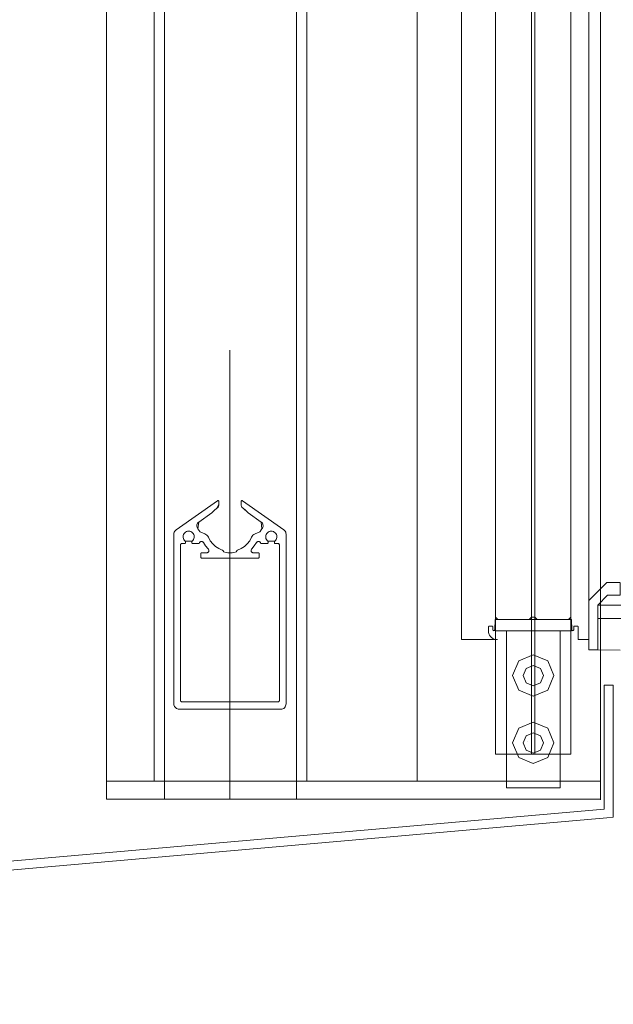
# Model space of a CAD drawing. Header units: metres. Extents: x 69 to 122.5, y -21.4 to -4.6.
# Tile 151 of 250: x 77.201 to 77.333, y -9.477 to -9.257. Entities that reach past the tile are written whole.
import ezdxf

# ---------------------------------------------------------------- set-up
doc = ezdxf.new("R2010")
doc.units = ezdxf.units.M
doc.header["$LTSCALE"] = 0.02
doc.linetypes.add('center-3', pattern=[5.97125, 2.81, -1.405, 0.35125, -1.405])
for name, color, linetype, lineweight in [('030_Sonnenschutzarbeiten-außen', 7, 'Continuous', 5), ('032_Metallarbeiten-Absturzsicherung Glas', 7, 'Continuous', 5), ('032_Metallarbeiten-Fenster', 7, 'Continuous', 5)]:
    doc.layers.add(name, color=color, linetype=linetype, lineweight=lineweight)

msp = doc.modelspace()

# ---------------------------------------------------------------- linework, layer by layer
at = {"layer": '030_Sonnenschutzarbeiten-außen', "color": 8, "linetype": 'center-3', "lineweight": 18, "true_color": 0x808080}
msp.add_line((77.24806, -9.43093), (77.24806, -6.90639), dxfattribs=at)
at = {"layer": '030_Sonnenschutzarbeiten-außen', "color": 8, "lineweight": 18, "true_color": 0x808080}
for p, q in [((77.28976, -6.96614), (77.28976, -9.42693)), ((77.25211, -9.3672), (77.25501, -9.36924)), ((77.22056, -9.42693), (77.33056, -9.42693)), ((77.22056, -9.43093), (77.33056, -9.43093))]:
    msp.add_line(p, q, dxfattribs=at)
at = {"layer": '030_Sonnenschutzarbeiten-außen', "color": 8, "linetype": 'Continuous', "lineweight": 18, "true_color": 0x808080}
for points in [[(77.22056, -6.94114), (77.23346, -6.94114), (77.23346, -9.42693), (77.22056, -9.42693)], [(77.23346, -6.94114), (77.26286, -6.94114), (77.26286, -9.42693), (77.23346, -9.42693)], [(77.26286, -6.94114), (77.33056, -6.94114), (77.33056, -9.42693), (77.26286, -9.42693)], [(77.22056, -9.42693), (77.23346, -9.42693), (77.23346, -9.43093), (77.22056, -9.43093)], [(77.26286, -9.42693), (77.33056, -9.42693), (77.33056, -9.43093), (77.26286, -9.43093)]]:
    msp.add_lwpolyline(points, close=True, dxfattribs=at)
at = {"layer": '030_Sonnenschutzarbeiten-außen', "color": 8, "lineweight": 18, "true_color": 0x808080}
for points in [[(77.22056, -6.94114), (77.22056, -8.04527), (77.22056, -9.43093)], [(77.23116, -9.42693), (77.23116, -7.10102), (77.23116, -6.94114)], [(77.23346, -9.42693), (77.23346, -7.10102), (77.23346, -6.94114)], [(77.26286, -6.94114), (77.26286, -7.10102), (77.26286, -9.42693)], [(77.26516, -6.94114), (77.26516, -7.10102), (77.26516, -9.42693)], [(77.33056, -6.94114), (77.33056, -8.04537), (77.33056, -9.43114)], [(77.251, -9.36618), (77.25159, -9.36665), (77.25211, -9.3672), (77.251, -9.36618), (77.251, -9.36618), (77.25085, -9.36605), (77.25072, -9.3659), (77.25063, -9.36573), (77.25057, -9.36554), (77.25056, -9.36535), (77.25056, -9.36464), (77.25056, -9.36464), (77.25056, -9.36461), (77.25057, -9.36457), (77.25058, -9.36454), (77.25061, -9.36451), (77.25063, -9.36449), (77.25066, -9.36447), (77.2507, -9.36445), (77.25073, -9.36445), (77.25077, -9.36444), (77.25081, -9.36445), (77.25084, -9.36446), (77.25087, -9.36448), (77.26005, -9.37097), (77.26005, -9.37097), (77.26022, -9.37112), (77.26036, -9.3713), (77.26047, -9.3715), (77.26053, -9.37172), (77.26056, -9.37195), (77.26056, -9.40973), (77.26056, -9.40973), (77.26053, -9.40996), (77.26046, -9.41019), (77.26035, -9.41039), (77.2602, -9.41058), (77.26002, -9.41073), (77.25981, -9.41084), (77.25959, -9.4109), (77.25936, -9.41093), (77.23676, -9.41093), (77.23676, -9.41093), (77.23655, -9.41091), (77.23635, -9.41086), (77.23616, -9.41077), (77.23598, -9.41065), (77.23584, -9.4105), (77.23572, -9.41033), (77.23563, -9.41014), (77.23557, -9.40994), (77.23556, -9.40973), (77.23556, -9.37195), (77.23556, -9.37195), (77.23558, -9.37172), (77.23564, -9.3715), (77.23575, -9.3713), (77.23589, -9.37112), (77.23606, -9.37097), (77.24524, -9.36448), (77.24524, -9.36448), (77.24527, -9.36446), (77.24531, -9.36445), (77.24534, -9.36444), (77.24538, -9.36445), (77.24541, -9.36445), (77.24545, -9.36447), (77.24548, -9.36449), (77.2455, -9.36451), (77.24553, -9.36454), (77.24554, -9.36457), (77.24555, -9.36461), (77.24556, -9.36464), (77.24556, -9.36535)], [(77.2411, -9.36924), (77.244, -9.3672), (77.244, -9.3672), (77.24452, -9.36665), (77.24512, -9.36618), (77.24556, -9.36535), (77.24556, -9.36535), (77.24554, -9.36554), (77.24548, -9.36573), (77.24539, -9.3659), (77.24527, -9.36605), (77.24512, -9.36618)], [(77.24133, -9.37133), (77.24115, -9.37101), (77.24093, -9.37072), (77.2411, -9.36924), (77.2411, -9.36924), (77.24096, -9.36936), (77.24084, -9.36951), (77.24076, -9.36967), (77.2407, -9.36985), (77.24068, -9.37003), (77.24069, -9.37022), (77.24074, -9.3704), (77.24082, -9.37057), (77.24093, -9.37072), (77.24133, -9.37133), (77.24133, -9.37133), (77.24135, -9.37136), (77.24137, -9.37139), (77.2414, -9.37141), (77.24143, -9.37142), (77.24247, -9.37187)], [(77.25478, -9.37133), (77.25496, -9.37101), (77.25518, -9.37072), (77.25501, -9.36924), (77.25501, -9.36924), (77.25515, -9.36936), (77.25527, -9.36951), (77.25535, -9.36967), (77.25541, -9.36985), (77.25543, -9.37003), (77.25542, -9.37022), (77.25537, -9.3704), (77.25529, -9.37057), (77.25518, -9.37072), (77.25478, -9.37133), (77.25478, -9.37133), (77.25476, -9.37136), (77.25474, -9.37139), (77.25471, -9.37141), (77.25468, -9.37142), (77.25365, -9.37187)], [(77.23808, -9.37351), (77.23791, -9.37334), (77.23777, -9.37315), (77.23767, -9.37293), (77.23762, -9.3727), (77.23761, -9.37247), (77.23764, -9.37223), (77.23772, -9.37201), (77.23784, -9.3718), (77.23799, -9.37162), (77.23818, -9.37148), (77.23839, -9.37137), (77.23862, -9.3713), (77.23886, -9.37128), (77.23909, -9.3713), (77.23932, -9.37137), (77.23953, -9.37148), (77.23972, -9.37162), (77.23987, -9.3718), (77.23999, -9.37201), (77.24007, -9.37223), (77.2401, -9.37247), (77.24009, -9.3727), (77.24004, -9.37293), (77.23994, -9.37315), (77.2398, -9.37334), (77.23963, -9.37351), (77.23956, -9.37366), (77.23956, -9.37366), (77.23956, -9.37363), (77.23957, -9.37359), (77.23958, -9.37356), (77.23961, -9.37353), (77.23963, -9.37351), (77.23808, -9.37351), (77.23808, -9.37351), (77.23811, -9.37353), (77.23813, -9.37356), (77.23814, -9.37359), (77.23815, -9.37363), (77.23816, -9.37366), (77.23816, -9.37383), (77.23816, -9.37383), (77.23815, -9.37386), (77.23814, -9.3739), (77.23813, -9.37393), (77.23811, -9.37396), (77.23808, -9.37398), (77.23806, -9.374), (77.23802, -9.37402), (77.23799, -9.37402), (77.23796, -9.37403), (77.23731, -9.37403), (77.23731, -9.37403), (77.23726, -9.37403), (77.23722, -9.37404), (77.23718, -9.37406), (77.23714, -9.37409), (77.23711, -9.37412), (77.23709, -9.37415), (77.23707, -9.37419), (77.23706, -9.37423), (77.23706, -9.37428), (77.23706, -9.40903), (77.23706, -9.40903), (77.23706, -9.40907), (77.23707, -9.40911), (77.23709, -9.40915), (77.23711, -9.40919), (77.23714, -9.40922), (77.23718, -9.40924), (77.23722, -9.40926), (77.23726, -9.40927), (77.23731, -9.40928), (77.25881, -9.40928), (77.25881, -9.40928), (77.25885, -9.40927), (77.2589, -9.40926), (77.25894, -9.40924), (77.25898, -9.4092), (77.25901, -9.40917), (77.25904, -9.40912), (77.25905, -9.40908), (77.25906, -9.40903), (77.25906, -9.37428), (77.25906, -9.37428), (77.25905, -9.37423), (77.25904, -9.37418), (77.25901, -9.37414), (77.25898, -9.3741), (77.25894, -9.37407), (77.2589, -9.37405), (77.25885, -9.37403), (77.25881, -9.37403), (77.25816, -9.37403), (77.25816, -9.37403), (77.25812, -9.37402), (77.25808, -9.37401), (77.25804, -9.37399), (77.25801, -9.37397), (77.25799, -9.37394), (77.25797, -9.3739), (77.25796, -9.37387), (77.25796, -9.37383), (77.25796, -9.37366), (77.25796, -9.37366), (77.25796, -9.37363), (77.25797, -9.37359), (77.25798, -9.37356), (77.25801, -9.37353), (77.25803, -9.37351), (77.25648, -9.37351), (77.25648, -9.37351), (77.25651, -9.37353), (77.25653, -9.37356), (77.25654, -9.37359), (77.25655, -9.37363), (77.25656, -9.37366), (77.25648, -9.37351), (77.25648, -9.37351), (77.25631, -9.37334), (77.25617, -9.37315), (77.25607, -9.37293), (77.25602, -9.3727), (77.25601, -9.37247), (77.25604, -9.37223), (77.25612, -9.37201), (77.25624, -9.3718), (77.25639, -9.37162), (77.25658, -9.37148), (77.25679, -9.37137), (77.25702, -9.3713), (77.25726, -9.37128), (77.25749, -9.3713), (77.25772, -9.37137), (77.25793, -9.37148), (77.25812, -9.37162), (77.25827, -9.3718), (77.25839, -9.37201), (77.25847, -9.37223), (77.2585, -9.37247), (77.25849, -9.3727), (77.25844, -9.37293), (77.25834, -9.37315), (77.2582, -9.37334), (77.25803, -9.37351)], [(77.24247, -9.37187), (77.24271, -9.372), (77.24293, -9.37218), (77.24311, -9.3724), (77.24325, -9.37264)], [(77.25286, -9.37264), (77.253, -9.3724), (77.25318, -9.37218), (77.2534, -9.372), (77.25365, -9.37187)], [(77.23956, -9.37366), (77.23956, -9.37383), (77.23956, -9.37383), (77.23956, -9.37387), (77.23957, -9.3739), (77.23959, -9.37394), (77.23961, -9.37397), (77.23964, -9.37399), (77.23968, -9.37401), (77.23972, -9.37402), (77.23976, -9.37403), (77.24105, -9.37403)], [(77.24128, -9.37382), (77.24122, -9.37393), (77.24122, -9.37393), (77.2412, -9.37396), (77.24118, -9.37398), (77.24115, -9.374), (77.24112, -9.37402), (77.24108, -9.37402), (77.24105, -9.37403)], [(77.24128, -9.37382), (77.24134, -9.37374), (77.2414, -9.37367), (77.24148, -9.37362), (77.24157, -9.37358), (77.24167, -9.37356), (77.24177, -9.37356), (77.24186, -9.37358), (77.24195, -9.37361), (77.24203, -9.37367), (77.2421, -9.37373), (77.24216, -9.37381)], [(77.24321, -9.37523), (77.24264, -9.37456), (77.24216, -9.37381)], [(77.24635, -9.37549), (77.24556, -9.37514), (77.24483, -9.37467), (77.2442, -9.37409), (77.24366, -9.3734), (77.24325, -9.37264)], [(77.25286, -9.37264), (77.25245, -9.3734), (77.25192, -9.37409), (77.25128, -9.37467), (77.25055, -9.37514), (77.24976, -9.37549)], [(77.25395, -9.37381), (77.25347, -9.37456), (77.2529, -9.37523)], [(77.25395, -9.37381), (77.25401, -9.37373), (77.25408, -9.37367), (77.25416, -9.37361), (77.25425, -9.37358), (77.25434, -9.37356), (77.25444, -9.37356), (77.25454, -9.37358), (77.25463, -9.37362), (77.25471, -9.37367), (77.25478, -9.37374), (77.25483, -9.37382)], [(77.25506, -9.37403), (77.25503, -9.37402), (77.25499, -9.37402), (77.25496, -9.374), (77.25493, -9.37398), (77.25491, -9.37396), (77.25489, -9.37393), (77.25489, -9.37393), (77.25483, -9.37382)], [(77.25656, -9.37366), (77.25656, -9.37383), (77.25656, -9.37383), (77.25655, -9.37387), (77.25654, -9.3739), (77.25652, -9.37394), (77.2565, -9.37397), (77.25647, -9.37399), (77.25643, -9.37401), (77.25639, -9.37402), (77.25636, -9.37403), (77.25506, -9.37403)], [(77.24285, -9.37608), (77.24176, -9.37608), (77.24176, -9.37608), (77.24172, -9.37608), (77.24168, -9.37609), (77.24164, -9.37611), (77.24161, -9.37614), (77.24159, -9.37617), (77.24157, -9.3762), (77.24156, -9.37624), (77.24156, -9.37628), (77.24156, -9.37708), (77.24156, -9.37708), (77.24156, -9.37712), (77.24157, -9.37715), (77.24159, -9.37719), (77.24161, -9.37722), (77.24164, -9.37724), (77.24168, -9.37726), (77.24172, -9.37727), (77.24176, -9.37728), (77.25436, -9.37728), (77.25436, -9.37728), (77.25439, -9.37727), (77.25443, -9.37726), (77.25447, -9.37724), (77.2545, -9.37722), (77.25452, -9.37719), (77.25454, -9.37715), (77.25455, -9.37712), (77.25456, -9.37708), (77.25456, -9.37628), (77.25456, -9.37628), (77.25455, -9.37624), (77.25454, -9.3762), (77.25452, -9.37617), (77.2545, -9.37614), (77.25447, -9.37611), (77.25443, -9.37609), (77.25439, -9.37608), (77.25436, -9.37608), (77.25326, -9.37608)], [(77.24321, -9.37523), (77.24327, -9.37531), (77.24332, -9.37539), (77.24335, -9.37549), (77.24335, -9.37558), (77.24334, -9.37568), (77.24331, -9.37577), (77.24327, -9.37586), (77.24321, -9.37593), (77.24313, -9.37599), (77.24304, -9.37604), (77.24295, -9.37607), (77.24285, -9.37608)], [(77.24635, -9.37549), (77.24642, -9.37552), (77.24648, -9.37556), (77.24653, -9.37562), (77.24657, -9.37568), (77.2466, -9.37574), (77.24662, -9.37582), (77.24662, -9.37589)], [(77.24949, -9.37589), (77.24854, -9.37606), (77.24757, -9.37606), (77.24662, -9.37589)], [(77.24949, -9.37589), (77.2495, -9.37582), (77.24951, -9.37574), (77.24954, -9.37568), (77.24958, -9.37562), (77.24963, -9.37556), (77.24969, -9.37552), (77.24976, -9.37549)], [(77.25326, -9.37608), (77.25316, -9.37607), (77.25307, -9.37604), (77.25298, -9.37599), (77.25291, -9.37593), (77.25284, -9.37586), (77.2528, -9.37577), (77.25277, -9.37568), (77.25276, -9.37558), (77.25277, -9.37549), (77.25279, -9.37539), (77.25284, -9.37531), (77.2529, -9.37523)]]:
    msp.add_lwpolyline(points, dxfattribs=at)
at = {"layer": '032_Metallarbeiten-Absturzsicherung Glas'}
for p, q in [((77.30724, -9.39093), (77.30724, -9.36205)), ((77.30724, -9.39043), (77.30724, -9.36205)), ((77.31524, -9.39043), (77.31524, -9.36205)), ((77.316, -9.39043), (77.316, -9.36205)), ((77.324, -9.36205), (77.324, -9.39093)), ((77.324, -9.36205), (77.324, -9.39043)), ((77.30774, -9.39093), (77.30724, -9.39043)), ((77.31474, -9.39093), (77.30774, -9.39093)), ((77.31474, -9.39093), (77.31524, -9.39043)), ((77.31524, -9.39043), (77.316, -9.39043)), ((77.3165, -9.39093), (77.316, -9.39043)), ((77.3235, -9.39093), (77.3165, -9.39093)), ((77.3235, -9.39093), (77.324, -9.39043))]:
    msp.add_line(p, q, dxfattribs=at)
at = {"layer": '032_Metallarbeiten-Absturzsicherung Glas', "color": 250, "linetype": 'Continuous', "lineweight": 9, "true_color": 0x444444}
for points in [[(77.30724, -9.0366), (77.30724, -9.39093), (77.30712, -9.39093), (77.30702, -9.39323), (77.30702, -9.39323), (77.30702, -9.39326), (77.30701, -9.3933), (77.30699, -9.39333), (77.30697, -9.39336), (77.30695, -9.39338), (77.30692, -9.3934), (77.30692, -9.3934), (77.30689, -9.39342), (77.30685, -9.39342), (77.30682, -9.39343), (77.30679, -9.39342), (77.30675, -9.39342), (77.30672, -9.3934), (77.30672, -9.3934), (77.30669, -9.39338), (77.30667, -9.39336), (77.30665, -9.39333), (77.30663, -9.3933), (77.30662, -9.39326), (77.30662, -9.39323), (77.30662, -9.39263), (77.30662, -9.39263), (77.30662, -9.39259), (77.3066, -9.39255), (77.30659, -9.39252), (77.30656, -9.39249), (77.30653, -9.39246), (77.3065, -9.39244), (77.30646, -9.39243), (77.30642, -9.39243), (77.30582, -9.39243), (77.30582, -9.39243), (77.30579, -9.39243), (77.30575, -9.39244), (77.30572, -9.39245), (77.30569, -9.39247), (77.30567, -9.3925), (77.30565, -9.39253), (77.30563, -9.39256), (77.30562, -9.39259), (77.30562, -9.39263), (77.30562, -9.39343), (77.30562, -9.39343), (77.30565, -9.39377), (77.30574, -9.39411), (77.30589, -9.39443), (77.30609, -9.39471), (77.30633, -9.39496), (77.30662, -9.39516), (77.30694, -9.39531), (77.30727, -9.3954), (77.30762, -9.39543), (77.2996, -9.39543), (77.2996, -8.97822)], [(77.328, -9.0366), (77.328, -9.39543), (77.32562, -9.39543), (77.32562, -9.39263), (77.32562, -9.39263), (77.32562, -9.39259), (77.3256, -9.39255), (77.32559, -9.39252), (77.32556, -9.39249), (77.32553, -9.39246), (77.3255, -9.39244), (77.32546, -9.39243), (77.32542, -9.39243), (77.32482, -9.39243), (77.32482, -9.39243), (77.32479, -9.39243), (77.32475, -9.39244), (77.32472, -9.39245), (77.32469, -9.39247), (77.32467, -9.3925), (77.32465, -9.39253), (77.32463, -9.39256), (77.32462, -9.39259), (77.32462, -9.39263), (77.32462, -9.39323), (77.32462, -9.39323), (77.32462, -9.39326), (77.32461, -9.3933), (77.32459, -9.39333), (77.32457, -9.39336), (77.32455, -9.39338), (77.32452, -9.3934), (77.32449, -9.39342), (77.32445, -9.39342), (77.32442, -9.39343), (77.32442, -9.39343), (77.32438, -9.39342), (77.32434, -9.39341), (77.32431, -9.39339), (77.32428, -9.39337), (77.32425, -9.39334), (77.32424, -9.3933), (77.32422, -9.39327), (77.32422, -9.39323), (77.32412, -9.39093), (77.324, -9.39093), (77.324, -8.98122)]]:
    msp.add_lwpolyline(points, dxfattribs=at)
at = {"layer": '032_Metallarbeiten-Absturzsicherung Glas', "color": 8, "linetype": 'Continuous', "lineweight": 13, "true_color": 0x777777}
for points in [[(77.30724, -9.42093), (77.30724, -8.98272), (77.324, -8.98272), (77.324, -9.42093)], [(77.31524, -8.98272), (77.31524, -9.42093), (77.30724, -9.42093), (77.30724, -8.98272)], [(77.324, -8.98272), (77.324, -9.42093), (77.316, -9.42093), (77.316, -8.98272)]]:
    msp.add_lwpolyline(points, close=True, dxfattribs=at)
at = {"layer": '032_Metallarbeiten-Absturzsicherung Glas'}
for points in [[(77.30712, -9.39343), (77.32412, -9.39343), (77.32412, -9.39093), (77.30712, -9.39093)], [(77.30962, -9.42843), (77.32162, -9.42843), (77.32162, -9.39343), (77.30962, -9.39343)], [(77.32022, -9.40343), (77.31887, -9.40668), (77.31562, -9.40803), (77.31237, -9.40668), (77.31102, -9.40343), (77.31237, -9.40017), (77.31562, -9.39883), (77.31887, -9.40017)], [(77.31787, -9.40343), (77.31721, -9.40502), (77.31562, -9.40568), (77.31403, -9.40502), (77.31337, -9.40343), (77.31403, -9.40184), (77.31562, -9.40118), (77.31721, -9.40184)], [(77.32022, -9.41843), (77.31887, -9.42168), (77.31562, -9.42303), (77.31237, -9.42168), (77.31102, -9.41843), (77.31237, -9.41517), (77.31562, -9.41383), (77.31887, -9.41517)], [(77.31787, -9.41843), (77.31721, -9.42002), (77.31562, -9.42068), (77.31403, -9.42002), (77.31337, -9.41843), (77.31403, -9.41684), (77.31562, -9.41618), (77.31721, -9.41684)]]:
    msp.add_lwpolyline(points, close=True, dxfattribs=at)
at = {"layer": '032_Metallarbeiten-Fenster', "color": 7, "lineweight": 9}
for p, q in [((77.32999, -9.38773), (77.33899, -9.38773)), ((77.33899, -9.39073), (77.32999, -9.39073)), ((77.33, -9.39772), (77.33501, -9.39774))]:
    msp.add_line(p, q, dxfattribs=at)
msp.add_lwpolyline([(77.335, -9.38272), (77.332, -9.38272), (77.328, -9.38672), (77.328, -9.39772), (77.33, -9.39772), (77.33, -9.38772), (77.33216, -9.3855), (77.335, -9.3855), (77.335, -9.38279)], dxfattribs=at)
at = {"layer": '032_Metallarbeiten-Fenster', "color": 7, "linetype": 'Continuous', "lineweight": 13}
msp.add_lwpolyline([(77.00309, -9.48794), (76.99436, -9.50307), (76.9895, -9.50307), (76.9895, -9.46307), (77.3314, -9.43316), (77.3314, -9.40553), (77.3334, -9.40553), (77.3334, -9.43499), (77.33202, -9.43512), (76.9915, -9.46498), (76.9915, -9.50107), (76.9932, -9.50107), (77.00136, -9.48694)], close=True, dxfattribs=at)
at = {"layer": 'Defpoints', "color": 0, "lineweight": 0}
msp.add_line((77.31435, -9.41814), (77.31435, -9.41814), dxfattribs=at)
msp.add_line((77.31435, -9.41814), (77.31435, -9.41814), dxfattribs=at)

doc.saveas('drawing.dxf')
